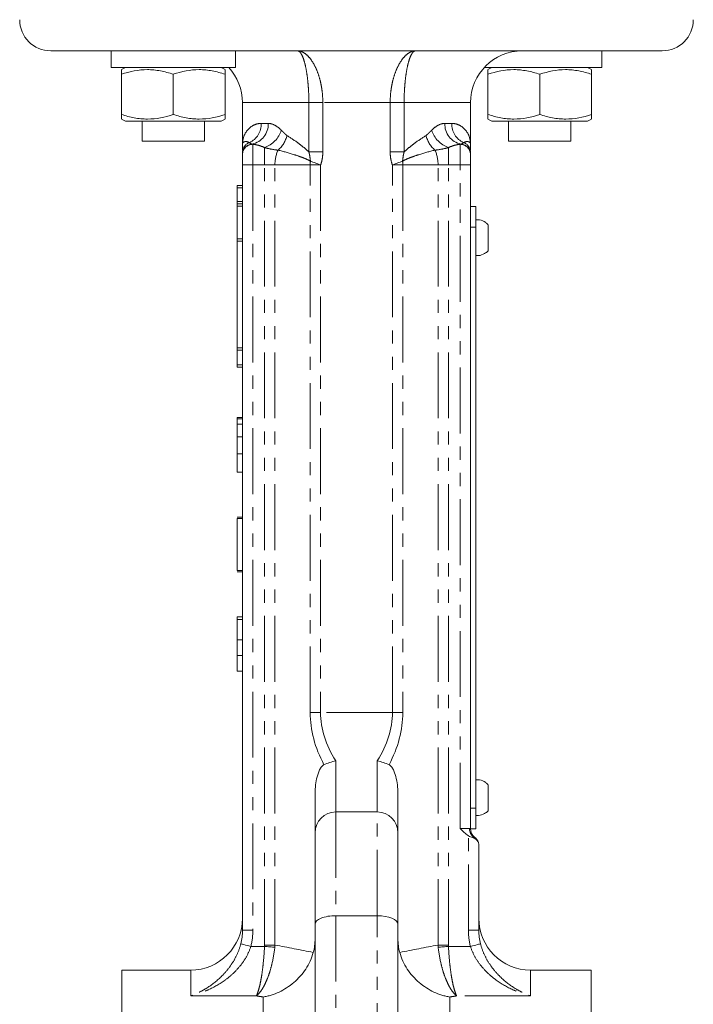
# Model space of a CAD drawing. Header units: millimetres. Extents: x -21 to 335, y -21 to 379.
# Tile 29 of 30: x 266 to 331, y 223 to 318. Entities that reach past the tile are written whole.
import ezdxf

# ---------------------------------------------------------------- set-up
doc = ezdxf.new("R2010")
doc.units = ezdxf.units.MM
doc.linetypes.add('PHANTOM', pattern=[12.7, 6.35, -1.27, 1.27, -1.27, 1.27, -1.27])

msp = doc.modelspace()

# ---------------------------------------------------------------- linework, layer by layer
at = {"color": 7, "linetype": 'Continuous', "lineweight": 15}
for p, q in [((274.886, 315.19), (269.064, 315.19)), ((274.886, 315.19), (274.886, 313.59)), ((280.967, 315.19), (274.886, 315.19)), ((328.064, 315.19), (280.967, 315.19)), ((286.886, 313.59), (286.886, 315.19)), ((322.242, 313.59), (322.242, 315.19)), ((286.886, 313.59), (274.886, 313.59)), ((276.261, 313.59), (275.886, 313.373)), ((285.886, 313.373), (285.511, 313.59)), ((322.242, 313.59), (310.898, 313.59)), ((311.617, 313.59), (311.242, 313.373)), ((321.242, 313.373), (320.867, 313.59)), ((275.886, 312.927), (275.886, 309.053)), ((280.886, 312.927), (280.886, 309.053)), ((285.886, 312.927), (285.886, 309.053)), ((311.242, 312.927), (311.242, 309.053)), ((316.242, 312.927), (316.242, 309.053)), ((321.242, 312.927), (321.242, 309.053)), ((287.564, 310.19), (287.564, 306.19)), ((309.564, 306.19), (309.564, 310.19)), ((275.886, 308.607), (276.261, 308.39)), ((285.511, 308.39), (285.886, 308.607)), ((311.242, 308.607), (311.617, 308.39)), ((320.867, 308.39), (321.242, 308.607)), ((276.261, 308.39), (280.886, 308.39)), ((277.886, 308.39), (277.886, 306.49)), ((280.886, 308.39), (285.511, 308.39)), ((283.886, 306.49), (283.886, 308.39)), ((311.617, 308.39), (316.242, 308.39)), ((313.242, 308.39), (313.242, 306.49)), ((316.242, 308.39), (320.867, 308.39)), ((319.242, 306.49), (319.242, 308.39)), ((283.886, 306.49), (277.886, 306.49)), ((313.449, 306.49), (313.242, 306.49)), ((319.242, 306.49), (313.449, 306.49)), ((287.564, 305.321), (287.564, 305.4)), ((287.564, 304.19), (287.564, 305.183)), ((309.564, 305.4), (309.564, 305.321)), ((309.564, 305.183), (309.564, 304.19)), ((287.564, 230.383), (287.564, 304.19)), ((309.564, 304.19), (309.564, 299.493)), ((287.064, 302.19), (287.564, 302.19)), ((287.064, 301.971), (287.064, 302.19)), ((287.064, 300.659), (287.064, 301.971)), ((287.064, 300.44), (287.064, 300.659)), ((287.064, 300.44), (287.564, 300.44)), ((287.064, 300.221), (287.064, 300.44)), ((287.064, 297.048), (287.064, 300.221)), ((310.064, 300.17), (309.564, 300.17)), ((310.064, 300.17), (310.064, 298.17)), ((309.564, 299.493), (309.564, 298.17)), ((309.564, 298.17), (309.564, 242.17)), ((310.064, 298.17), (310.064, 242.17)), ((287.064, 296.834), (287.064, 297.048)), ((287.064, 286.546), (287.064, 296.834)), ((287.064, 286.332), (287.064, 286.546)), ((287.064, 284.909), (287.064, 286.332)), ((287.064, 284.69), (287.064, 284.909)), ((287.064, 284.69), (287.564, 284.69)), ((287.064, 279.818), (287.564, 279.818)), ((287.064, 279.818), (287.064, 279.69)), ((287.064, 279.69), (287.564, 279.69)), ((287.064, 279.69), (287.064, 279.177)), ((287.064, 279.177), (287.564, 279.177)), ((287.064, 279.177), (287.064, 277.959)), ((287.064, 277.959), (287.564, 277.959)), ((287.064, 277.862), (287.064, 277.575)), ((287.064, 276.324), (287.564, 276.324)), ((287.064, 274.562), (287.564, 274.562)), ((287.064, 270.218), (287.564, 270.218)), ((287.064, 270.09), (287.064, 265.09)), ((287.064, 270.09), (287.564, 270.09)), ((287.064, 265.09), (287.564, 265.09)), ((287.064, 264.962), (287.564, 264.962)), ((287.064, 260.618), (287.564, 260.618)), ((287.064, 260.618), (287.064, 260.347)), ((287.064, 260.347), (287.564, 260.347)), ((287.064, 260.347), (287.064, 258.375)), ((287.064, 258.375), (287.564, 258.375)), ((287.064, 256.893), (287.564, 256.893)), ((287.064, 255.362), (287.564, 255.362)), ((294.564, 239.79), (294.564, 243.394)), ((302.564, 243.394), (302.564, 239.79)), ((309.564, 242.17), (309.564, 240.847)), ((310.064, 242.17), (310.064, 240.17)), ((300.564, 241.79), (296.564, 241.79)), ((309.564, 240.847), (309.564, 240.17)), ((294.564, 230.962), (294.564, 239.79)), ((302.564, 239.79), (302.564, 230.962)), ((310.064, 240.17), (309.564, 240.17)), ((310.364, 238.57), (310.364, 230.383)), ((300.564, 231.79), (296.564, 231.79)), ((294.564, 217.413), (294.564, 230.962)), ((302.564, 230.962), (302.564, 217.413)), ((282.564, 226.54), (275.914, 226.54)), ((275.914, 226.54), (275.914, 121.04)), ((321.214, 226.54), (315.364, 226.54)), ((321.214, 226.54), (321.214, 121.04))]:
    msp.add_line(p, q, dxfattribs=at)
at = {"color": 8, "linetype": 'PHANTOM', "lineweight": 0}
for p, q in [((293.968, 310.19), (287.564, 310.19)), ((293.968, 310.19), (295.314, 310.19)), ((293.968, 305.434), (293.968, 310.19)), ((301.814, 310.19), (295.314, 310.19)), ((295.314, 310.19), (295.314, 305.434)), ((303.16, 310.19), (301.814, 310.19)), ((301.814, 305.434), (301.814, 310.19)), ((309.564, 310.19), (303.16, 310.19)), ((303.16, 310.19), (303.16, 305.434)), ((289.378, 308.19), (290.039, 308.19)), ((307.089, 308.19), (307.749, 308.19)), ((288.564, 306.176), (288.564, 304.19)), ((289.698, 304.19), (289.698, 305.861)), ((307.43, 305.861), (307.43, 304.19)), ((308.564, 304.19), (308.564, 306.176)), ((293.968, 305.434), (295.314, 305.434)), ((303.16, 305.434), (301.814, 305.434)), ((288.564, 304.19), (287.564, 304.19)), ((288.564, 304.19), (288.564, 230.383)), ((289.698, 304.19), (288.564, 304.19)), ((289.698, 228.951), (289.698, 304.19)), ((290.698, 304.19), (289.698, 304.19)), ((290.698, 228.951), (290.698, 304.19)), ((294.1, 304.19), (290.698, 304.19)), ((294.1, 251.394), (294.1, 304.19)), ((294.1, 304.19), (295.1, 304.19)), ((295.1, 304.19), (295.1, 251.394)), ((302.028, 251.394), (302.028, 304.19)), ((303.028, 304.19), (302.028, 304.19)), ((303.028, 304.19), (303.028, 251.394)), ((306.43, 304.19), (303.028, 304.19)), ((306.43, 228.951), (306.43, 304.19)), ((307.43, 304.19), (306.43, 304.19)), ((307.43, 228.951), (307.43, 304.19)), ((308.564, 304.19), (307.43, 304.19)), ((308.564, 240.19), (308.564, 304.19)), ((309.564, 304.19), (308.564, 304.19)), ((287.064, 301.971), (287.564, 301.971)), ((287.064, 300.659), (287.564, 300.659)), ((287.064, 300.221), (287.564, 300.221)), ((310.064, 298.17), (309.564, 298.17)), ((287.064, 297.048), (287.564, 297.048)), ((287.064, 296.834), (287.564, 296.834)), ((287.064, 286.546), (287.564, 286.546)), ((287.064, 286.332), (287.564, 286.332)), ((287.064, 284.909), (287.564, 284.909)), ((294.1, 251.394), (295.1, 251.394)), ((302.028, 251.394), (295.1, 251.394)), ((303.028, 251.394), (302.028, 251.394)), ((296.564, 246.723), (296.564, 241.79)), ((300.564, 241.79), (300.564, 246.723)), ((310.064, 242.17), (309.564, 242.17)), ((296.564, 241.79), (296.564, 231.79)), ((300.564, 231.79), (300.564, 241.79)), ((308.564, 240.19), (309.464, 240.19)), ((309.364, 230.383), (309.364, 239.495)), ((296.564, 231.79), (296.564, 217.008)), ((300.564, 217.008), (300.564, 231.79)), ((288.564, 230.383), (287.564, 230.383)), ((309.364, 230.383), (310.364, 230.383)), ((288.366, 228.825), (289.693, 228.825)), ((289.698, 228.951), (290.698, 228.951)), ((306.43, 228.951), (307.43, 228.951)), ((307.435, 228.825), (309.561, 228.825)), ((282.564, 224.06), (282.564, 226.54)), ((315.364, 226.54), (315.364, 224.06)), ((288.894, 224.06), (282.564, 224.06)), ((289.564, 192.771), (289.564, 223.946)), ((307.564, 223.946), (307.564, 192.771)), ((315.364, 224.06), (308.234, 224.06))]:
    msp.add_line(p, q, dxfattribs=at)
at = {"color": 8, "linetype": 'PHANTOM', "lineweight": 0, "flags": 128}
for points in [[(294.116, 304.547), (294.228, 304.507), (294.345, 304.464), (294.465, 304.42), (294.589, 304.376), (294.714, 304.33), (294.842, 304.284), (294.97, 304.237), (295.1, 304.19)], [(303.012, 304.547), (302.899, 304.507), (302.783, 304.464), (302.662, 304.42), (302.539, 304.376), (302.414, 304.33), (302.286, 304.284), (302.157, 304.237), (302.028, 304.19)], [(288.366, 228.825), (288.184, 228.872), (288.007, 228.917), (287.844, 228.959), (287.7, 228.996), (287.579, 229.027), (287.487, 229.051), (287.426, 229.067), (287.399, 229.074)], [(290.681, 228.742), (290.566, 228.752), (290.449, 228.761), (290.327, 228.772), (290.204, 228.782), (290.078, 228.792), (289.95, 228.803), (289.822, 228.814), (289.693, 228.825)], [(307.435, 228.825), (307.306, 228.814), (307.177, 228.803), (307.05, 228.792), (306.924, 228.782), (306.8, 228.772), (306.679, 228.761), (306.561, 228.752), (306.447, 228.742)], [(309.561, 228.825), (309.744, 228.872), (309.92, 228.917), (310.084, 228.959), (310.228, 228.996), (310.349, 229.027), (310.441, 229.051), (310.502, 229.067), (310.528, 229.074)]]:
    msp.add_lwpolyline(points, dxfattribs=at)
at = {"color": 7, "linetype": 'Continuous', "lineweight": 15}
for centre, radius, start, end in [((269.064, 318.19), 3, 180, 270), ((328.064, 318.19), 3, 270, 0), ((314.564, 310.19), 5, 90, 180), ((282.564, 310.19), 5, 0, 42.84364), ((296.564, 239.79), 2, 90, 180), ((300.564, 239.79), 2, 0, 90), ((310.564, 240.17), 1, 180, 233.1301), ((309.364, 238.57), 1, 16.86649, 53.1301), ((282.564, 231.54), 5, 270, 0), ((315.364, 231.54), 5, 180, 270)]:
    msp.add_arc(centre, radius, start, end, dxfattribs=at)
at = {"color": 8, "linetype": 'PHANTOM', "lineweight": 0}
for centre, radius, start, end in [((287.373, 308.143), 2.006, 295.30547, 1.33624), ((288.122, 308.088), 1.919, 280.53744, 3.04913), ((309.006, 308.088), 1.919, 176.95087, 259.46256), ((309.755, 308.143), 2.006, 178.66376, 244.69453), ((288.795, 308.352), 2.65, 289.92638, 341.95528), ((289.263, 307.625), 2.656, 310.66662, 347.07636), ((307.865, 307.625), 2.656, 192.92364, 229.33338), ((308.333, 308.352), 2.65, 198.04472, 250.07362), ((288.551, 305.396), 0.988, 108.959, 179.77487), ((288.563, 305.206), 0.999, 95.162, 179.9679), ((288.56, 305.179), 0.996, 89.79792, 179.79693), ((308.567, 305.179), 0.996, 0.20307, 90.20208), ((308.565, 305.206), 0.999, 0.0321, 84.838), ((308.576, 305.396), 0.988, 0.22513, 71.041), ((293.938, 304.256), 3.241, 155.29011, 181.16446), ((303.19, 304.256), 3.241, 358.83554, 24.70989), ((298.056, 304.191), 3.957, 174.82951, 180.01247), ((299.071, 304.191), 3.957, 359.98753, 5.17049), ((310.497, 240.175), 1.033, 179.16161, 232.22018), ((309.389, 238.497), 0.984, 33.73891, 61.12661)]:
    msp.add_arc(centre, radius, start, end, dxfattribs=at)
for centre, major_axis, ratio, start_param, end_param in [((323.545, 251.394), (29.445, 0), 0.57735, 3.141593, 3.442969), ((324.545, 251.394), (29.445, 0), 0.509427, 3.141593, 3.458266), ((272.583, 251.394), (29.445, 0), 0.509427, 5.966512, 6.283185), ((273.583, 251.394), (29.445, 0), 0.57735, 5.981809, 6.283185), ((261.083, 173.79), (100.026, 0), 0.57735, 1.231295, 1.27022), ((336.045, 173.79), (100.026, 0), 0.57735, 1.871372, 1.910298), ((258.583, 173.79), (100.026, 0), 0.527363, 1.25589, 1.262925), ((338.545, 173.79), (100.026, 0), 0.527363, 1.878667, 1.885703)]:
    msp.add_ellipse(centre, major_axis=major_axis, ratio=ratio, start_param=start_param, end_param=end_param, dxfattribs=at)
at = {"color": 7, "linetype": 'Continuous', "lineweight": 15}
for centre, start_param, end_param in [((296.564, 230.962), 1.570796, 3.141593), ((300.564, 230.962), 0, 1.570796)]:
    msp.add_ellipse(centre, major_axis=(2, 0), ratio=0.414214, start_param=start_param, end_param=end_param, dxfattribs=at)
at = {"color": 8, "linetype": 'PHANTOM', "lineweight": 0}
for points, knots in [([(295.314, 310.19), (295.314, 310.539), (295.294, 310.882), (295.237, 311.383), (295.214, 311.548), (295.158, 311.875), (295.125, 312.036), (295.018, 312.5), (294.931, 312.79), (294.733, 313.333), (294.622, 313.585), (294.382, 314.035), (294.254, 314.234), (293.991, 314.576), (293.855, 314.72), (293.573, 314.954), (293.43, 315.042), (293.146, 315.16), (293.004, 315.19), (292.861, 315.19)], [0, 0, 0, 0, 0.125, 0.125, 0.1875, 0.1875, 0.25, 0.25, 0.375, 0.375, 0.5, 0.5, 0.625, 0.625, 0.75, 0.75, 0.875, 0.875, 1, 1, 1, 1]), ([(293.968, 310.19), (293.968, 310.541), (293.96, 310.885), (293.936, 311.388), (293.926, 311.553), (293.902, 311.88), (293.888, 312.041), (293.842, 312.505), (293.805, 312.795), (293.72, 313.336), (293.671, 313.586), (293.566, 314.034), (293.509, 314.233), (293.391, 314.574), (293.329, 314.718), (293.199, 314.953), (293.133, 315.041), (292.998, 315.16), (292.93, 315.19), (292.861, 315.19)], [0, 0, 0, 0, 0.125, 0.125, 0.1875, 0.1875, 0.25, 0.25, 0.375, 0.375, 0.5, 0.5, 0.625, 0.625, 0.75, 0.75, 0.875, 0.875, 1, 1, 1, 1]), ([(301.814, 310.19), (301.814, 310.539), (301.834, 310.882), (301.891, 311.383), (301.914, 311.548), (301.97, 311.875), (302.002, 312.036), (302.11, 312.5), (302.196, 312.79), (302.395, 313.333), (302.506, 313.585), (302.745, 314.035), (302.873, 314.234), (303.137, 314.576), (303.273, 314.72), (303.555, 314.954), (303.697, 315.042), (303.982, 315.16), (304.124, 315.19), (304.267, 315.19)], [0, 0, 0, 0, 0.125, 0.125, 0.1875, 0.1875, 0.25, 0.25, 0.375, 0.375, 0.5, 0.5, 0.625, 0.625, 0.75, 0.75, 0.875, 0.875, 1, 1, 1, 1]), ([(303.16, 310.19), (303.16, 310.541), (303.168, 310.885), (303.192, 311.388), (303.202, 311.553), (303.226, 311.88), (303.24, 312.041), (303.285, 312.505), (303.322, 312.795), (303.408, 313.336), (303.456, 313.586), (303.561, 314.034), (303.618, 314.233), (303.737, 314.574), (303.799, 314.718), (303.928, 314.953), (303.995, 315.041), (304.13, 315.16), (304.198, 315.19), (304.267, 315.19)], [0, 0, 0, 0, 0.125, 0.125, 0.1875, 0.1875, 0.25, 0.25, 0.375, 0.375, 0.5, 0.5, 0.625, 0.625, 0.75, 0.75, 0.875, 0.875, 1, 1, 1, 1]), ([(289.378, 308.19), (289.223, 308.19), (289.078, 308.168), (288.811, 308.096), (288.687, 308.045), (288.347, 307.859), (288.159, 307.692), (287.859, 307.311), (287.748, 307.099), (287.638, 306.766), (287.61, 306.653), (287.573, 306.423), (287.564, 306.307), (287.564, 306.19)], [0, 0, 0, 0, 0.125, 0.125, 0.25, 0.25, 0.5, 0.5, 0.75, 0.75, 0.875, 0.875, 1, 1, 1, 1]), ([(290.039, 308.19), (290.242, 308.19), (290.457, 308.129), (290.778, 307.961), (290.886, 307.893), (291.101, 307.731), (291.209, 307.637), (291.315, 307.531)], [0, 0, 0, 0, 0.5, 0.5, 0.75, 0.75, 1, 1, 1, 1]), ([(305.813, 307.531), (306.025, 307.742), (306.24, 307.904), (306.67, 308.129), (306.886, 308.19), (307.089, 308.19)], [0, 0, 0, 0, 0.5, 0.5, 1, 1, 1, 1]), ([(307.749, 308.19), (307.904, 308.19), (308.049, 308.168), (308.317, 308.096), (308.44, 308.045), (308.781, 307.859), (308.969, 307.692), (309.269, 307.311), (309.38, 307.099), (309.49, 306.766), (309.518, 306.653), (309.555, 306.423), (309.564, 306.307), (309.564, 306.19)], [0, 0, 0, 0, 0.125, 0.125, 0.25, 0.25, 0.5, 0.5, 0.75, 0.75, 0.875, 0.875, 1, 1, 1, 1]), ([(291.315, 307.531), (291.401, 307.446), (291.487, 307.355), (291.663, 307.18), (291.752, 307.094), (291.852, 307.031)], [0, 0, 0, 0, 0.5, 0.5, 1, 1, 1, 1]), ([(291.852, 307.031), (292.191, 306.815), (292.541, 306.578), (293.074, 306.187), (293.253, 306.05), (293.612, 305.759), (293.792, 305.605), (293.968, 305.434)], [0, 0, 0, 0, 0.5, 0.5, 0.75, 0.75, 1, 1, 1, 1]), ([(303.16, 305.434), (303.336, 305.605), (303.516, 305.759), (303.875, 306.05), (304.054, 306.187), (304.587, 306.578), (304.936, 306.815), (305.276, 307.031)], [0, 0, 0, 0, 0.25, 0.25, 0.5, 0.5, 1, 1, 1, 1]), ([(305.276, 307.031), (305.375, 307.094), (305.465, 307.18), (305.641, 307.355), (305.727, 307.446), (305.813, 307.531)], [0, 0, 0, 0, 0.5, 0.5, 1, 1, 1, 1]), ([(288.231, 306.33), (288.107, 306.405), (288.008, 306.431), (287.841, 306.444), (287.774, 306.43), (287.615, 306.36), (287.564, 306.274), (287.564, 306.19)], [0, 0, 0, 0, 0.25, 0.25, 0.5, 0.5, 1, 1, 1, 1]), ([(289.698, 305.861), (289.508, 305.946), (289.318, 306.015), (288.94, 306.12), (288.751, 306.157), (288.564, 306.176)], [0, 0, 0, 0, 0.5, 0.5, 1, 1, 1, 1]), ([(290.994, 305.611), (290.791, 305.632), (290.578, 305.663), (290.141, 305.746), (289.918, 305.799), (289.698, 305.861)], [0, 0, 0, 0, 0.5, 0.5, 1, 1, 1, 1]), ([(307.43, 305.861), (307.21, 305.799), (306.986, 305.746), (306.55, 305.663), (306.337, 305.632), (306.134, 305.611)], [0, 0, 0, 0, 0.5, 0.5, 1, 1, 1, 1]), ([(308.564, 306.176), (308.377, 306.157), (308.188, 306.12), (307.81, 306.015), (307.62, 305.946), (307.43, 305.861)], [0, 0, 0, 0, 0.5, 0.5, 1, 1, 1, 1]), ([(308.897, 306.33), (309.021, 306.405), (309.12, 306.431), (309.287, 306.444), (309.354, 306.43), (309.513, 306.36), (309.564, 306.274), (309.564, 306.19)], [0, 0, 0, 0, 0.25, 0.25, 0.5, 0.5, 1, 1, 1, 1]), ([(294.116, 304.547), (293.991, 304.625), (293.86, 304.688), (293.598, 304.804), (293.466, 304.856), (293.071, 305.004), (292.807, 305.092), (292.021, 305.339), (291.503, 305.482), (290.994, 305.611)], [0, 0, 0, 0, 0.125, 0.125, 0.25, 0.25, 0.5, 0.5, 1, 1, 1, 1]), ([(294.116, 304.547), (294.098, 304.695), (294.088, 304.846), (294.042, 305.143), (294.01, 305.289), (293.968, 305.434)], [0, 0, 0, 0, 0.5, 0.5, 1, 1, 1, 1]), ([(295.314, 305.434), (295.314, 305.223), (295.297, 305.012), (295.227, 304.594), (295.172, 304.389), (295.1, 304.19)], [0, 0, 0, 0, 0.5, 0.5, 1, 1, 1, 1]), ([(302.028, 304.19), (301.955, 304.39), (301.901, 304.596), (301.831, 305.012), (301.814, 305.222), (301.814, 305.434)], [0, 0, 0, 0, 0.5, 0.5, 1, 1, 1, 1]), ([(306.134, 305.611), (305.625, 305.482), (305.107, 305.339), (304.322, 305.092), (304.058, 305.005), (303.663, 304.856), (303.531, 304.804), (303.268, 304.688), (303.137, 304.625), (303.012, 304.547)], [0, 0, 0, 0, 0.5, 0.5, 0.75, 0.75, 0.875, 0.875, 1, 1, 1, 1]), ([(303.16, 305.434), (303.118, 305.289), (303.085, 305.143), (303.04, 304.846), (303.029, 304.695), (303.012, 304.547)], [0, 0, 0, 0, 0.5, 0.5, 1, 1, 1, 1]), ([(309.464, 240.19), (309.497, 240.19), (309.522, 240.184), (309.555, 240.174), (309.564, 240.17), (309.564, 240.17)], [0, 0, 0, 0, 0.5, 0.5, 1, 1, 1, 1]), ([(309.864, 239.359), (309.906, 239.363), (309.927, 239.366), (309.957, 239.369), (309.964, 239.37), (309.964, 239.37)], [0, 0, 0, 0, 0.5, 0.5, 1, 1, 1, 1]), ([(287.399, 229.074), (287.309, 228.718), (287.187, 228.384), (286.898, 227.75), (286.728, 227.446), (286.365, 226.892), (286.171, 226.637), (285.763, 226.161), (285.548, 225.94), (284.894, 225.337), (284.442, 225.005), (283.744, 224.587), (283.509, 224.462), (283.155, 224.295), (283.037, 224.243), (282.801, 224.146), (282.681, 224.101), (282.564, 224.06)], [0, 0, 0, 0, 0.125, 0.125, 0.25, 0.25, 0.375, 0.375, 0.5, 0.5, 0.75, 0.75, 0.875, 0.875, 0.9375, 0.9375, 1, 1, 1, 1]), ([(288.366, 228.825), (288.258, 228.473), (288.112, 228.145), (287.767, 227.523), (287.564, 227.228), (287.13, 226.69), (286.898, 226.444), (286.41, 225.987), (286.152, 225.777), (285.368, 225.205), (284.824, 224.896), (283.985, 224.516), (283.702, 224.405), (283.276, 224.259), (283.134, 224.214), (282.849, 224.132), (282.705, 224.094), (282.564, 224.06)], [0, 0, 0, 0, 0.125, 0.125, 0.25, 0.25, 0.375, 0.375, 0.5, 0.5, 0.75, 0.75, 0.875, 0.875, 0.9375, 0.9375, 1, 1, 1, 1]), ([(289.693, 228.825), (289.666, 228.29), (289.626, 227.77), (289.548, 227.013), (289.52, 226.769), (289.458, 226.302), (289.424, 226.079), (289.353, 225.653), (289.315, 225.453), (289.237, 225.086), (289.196, 224.917), (289.113, 224.611), (289.069, 224.474), (289.004, 224.297), (288.982, 224.243), (288.938, 224.144), (288.916, 224.099), (288.894, 224.06)], [0, 0, 0, 0, 0.25, 0.25, 0.375, 0.375, 0.5, 0.5, 0.625, 0.625, 0.75, 0.75, 0.875, 0.875, 0.9375, 0.9375, 1, 1, 1, 1]), ([(307.435, 228.825), (307.462, 228.29), (307.501, 227.77), (307.579, 227.013), (307.608, 226.769), (307.67, 226.302), (307.703, 226.079), (307.775, 225.653), (307.813, 225.453), (307.891, 225.086), (307.931, 224.917), (308.015, 224.611), (308.058, 224.474), (308.124, 224.297), (308.146, 224.243), (308.19, 224.144), (308.212, 224.099), (308.234, 224.06)], [0, 0, 0, 0, 0.25, 0.25, 0.375, 0.375, 0.5, 0.5, 0.625, 0.625, 0.75, 0.75, 0.875, 0.875, 0.9375, 0.9375, 1, 1, 1, 1]), ([(309.561, 228.825), (309.67, 228.473), (309.815, 228.145), (310.161, 227.523), (310.364, 227.228), (310.798, 226.69), (311.03, 226.444), (311.518, 225.987), (311.776, 225.777), (312.56, 225.205), (313.103, 224.896), (313.943, 224.516), (314.226, 224.405), (314.652, 224.259), (314.794, 224.214), (315.079, 224.132), (315.222, 224.094), (315.364, 224.06)], [0, 0, 0, 0, 0.125, 0.125, 0.25, 0.25, 0.375, 0.375, 0.5, 0.5, 0.75, 0.75, 0.875, 0.875, 0.9375, 0.9375, 1, 1, 1, 1]), ([(310.528, 229.074), (310.619, 228.718), (310.741, 228.384), (311.03, 227.75), (311.2, 227.446), (311.563, 226.892), (311.757, 226.637), (312.165, 226.161), (312.38, 225.94), (313.033, 225.337), (313.486, 225.005), (314.184, 224.587), (314.419, 224.462), (314.773, 224.295), (314.891, 224.243), (315.127, 224.146), (315.246, 224.101), (315.364, 224.06)], [0, 0, 0, 0, 0.125, 0.125, 0.25, 0.25, 0.375, 0.375, 0.5, 0.5, 0.75, 0.75, 0.875, 0.875, 0.9375, 0.9375, 1, 1, 1, 1]), ([(290.681, 228.742), (290.621, 228.21), (290.533, 227.694), (290.359, 226.945), (290.295, 226.703), (290.156, 226.243), (290.082, 226.024), (289.922, 225.605), (289.837, 225.409), (289.662, 225.05), (289.572, 224.885), (289.384, 224.588), (289.287, 224.455), (289.141, 224.286), (289.092, 224.234), (288.993, 224.14), (288.943, 224.097), (288.894, 224.06)], [0, 0, 0, 0, 0.25, 0.25, 0.375, 0.375, 0.5, 0.5, 0.625, 0.625, 0.75, 0.75, 0.875, 0.875, 0.9375, 0.9375, 1, 1, 1, 1]), ([(306.447, 228.742), (306.507, 228.21), (306.595, 227.694), (306.769, 226.945), (306.833, 226.703), (306.971, 226.243), (307.046, 226.024), (307.206, 225.605), (307.291, 225.409), (307.466, 225.05), (307.556, 224.885), (307.744, 224.588), (307.841, 224.455), (307.987, 224.286), (308.036, 224.234), (308.135, 224.14), (308.185, 224.097), (308.234, 224.06)], [0, 0, 0, 0, 0.25, 0.25, 0.375, 0.375, 0.5, 0.5, 0.625, 0.625, 0.75, 0.75, 0.875, 0.875, 0.9375, 0.9375, 1, 1, 1, 1])]:
    msp.add_open_spline(points, degree=3, knots=knots, dxfattribs=at)
at = {"color": 7, "linetype": 'Continuous', "lineweight": 15}
for points, knots in [([(275.886, 312.927), (276.703, 313.199), (277.531, 313.373), (278.594, 313.374), (278.808, 313.363), (279.23, 313.323), (279.44, 313.292), (280.065, 313.176), (280.478, 313.063), (280.886, 312.927)], [0, 0, 0, 0, 0.5, 0.5, 0.625, 0.625, 0.75, 0.75, 1, 1, 1, 1]), ([(275.886, 313.343), (275.886, 313.35), (275.886, 313.372), (275.886, 313.19), (275.886, 312.994), (275.886, 312.927)], [0, 0, 0, 0, 0.222973, 0.734378, 1, 1, 1, 1]), ([(280.886, 312.927), (281.703, 313.199), (282.531, 313.373), (283.594, 313.374), (283.808, 313.363), (284.23, 313.323), (284.44, 313.292), (285.065, 313.176), (285.478, 313.063), (285.886, 312.927)], [0, 0, 0, 0, 0.5, 0.5, 0.625, 0.625, 0.75, 0.75, 1, 1, 1, 1]), ([(285.886, 312.927), (285.886, 312.994), (285.886, 313.187), (285.886, 313.37), (285.886, 313.348), (285.886, 313.342)], [0, 0, 0, 0, 0.2656119, 0.7641821, 1, 1, 1, 1]), ([(311.242, 312.927), (312.058, 313.199), (312.887, 313.373), (313.949, 313.374), (314.163, 313.363), (314.585, 313.323), (314.795, 313.292), (315.421, 313.176), (315.833, 313.063), (316.242, 312.927)], [0, 0, 0, 0, 0.5, 0.5, 0.625, 0.625, 0.75, 0.75, 1, 1, 1, 1]), ([(311.242, 313.343), (311.242, 313.35), (311.242, 313.372), (311.242, 313.19), (311.242, 312.994), (311.242, 312.927)], [0, 0, 0, 0, 0.222973, 0.734378, 1, 1, 1, 1]), ([(316.242, 312.927), (317.058, 313.199), (317.887, 313.373), (318.949, 313.374), (319.163, 313.363), (319.585, 313.323), (319.795, 313.292), (320.421, 313.176), (320.833, 313.063), (321.242, 312.927)], [0, 0, 0, 0, 0.5, 0.5, 0.625, 0.625, 0.75, 0.75, 1, 1, 1, 1]), ([(321.242, 312.927), (321.242, 312.994), (321.242, 313.187), (321.242, 313.37), (321.242, 313.348), (321.242, 313.342)], [0, 0, 0, 0, 0.265612, 0.764182, 1, 1, 1, 1]), ([(280.886, 309.053), (280.07, 308.781), (279.241, 308.607), (278.178, 308.606), (277.965, 308.617), (277.542, 308.657), (277.333, 308.688), (276.707, 308.804), (276.295, 308.917), (275.886, 309.053)], [0, 0, 0, 0, 0.5, 0.5, 0.625, 0.625, 0.75, 0.75, 1, 1, 1, 1]), ([(275.886, 309.053), (275.886, 308.986), (275.886, 308.793), (275.886, 308.61), (275.886, 308.632), (275.886, 308.638)], [0, 0, 0, 0, 0.265612, 0.764182, 1, 1, 1, 1]), ([(285.886, 309.053), (285.07, 308.781), (284.241, 308.607), (283.178, 308.606), (282.965, 308.617), (282.542, 308.657), (282.333, 308.688), (281.707, 308.804), (281.295, 308.917), (280.886, 309.053)], [0, 0, 0, 0, 0.5, 0.5, 0.625, 0.625, 0.75, 0.75, 1, 1, 1, 1]), ([(285.886, 308.637), (285.886, 308.63), (285.886, 308.608), (285.886, 308.79), (285.886, 308.986), (285.886, 309.053)], [0, 0, 0, 0, 0.222973, 0.734378, 1, 1, 1, 1]), ([(316.242, 309.053), (315.425, 308.781), (314.597, 308.607), (313.534, 308.606), (313.32, 308.617), (312.898, 308.657), (312.688, 308.688), (312.062, 308.804), (311.65, 308.917), (311.242, 309.053)], [0, 0, 0, 0, 0.5, 0.5, 0.625, 0.625, 0.75, 0.75, 1, 1, 1, 1]), ([(311.242, 309.053), (311.242, 308.986), (311.242, 308.793), (311.242, 308.61), (311.242, 308.632), (311.242, 308.638)], [0, 0, 0, 0, 0.265613, 0.764182, 1, 1, 1, 1]), ([(321.242, 309.053), (320.425, 308.781), (319.597, 308.607), (318.534, 308.606), (318.32, 308.617), (317.898, 308.657), (317.688, 308.688), (317.062, 308.804), (316.65, 308.917), (316.242, 309.053)], [0, 0, 0, 0, 0.5, 0.5, 0.625, 0.625, 0.75, 0.75, 1, 1, 1, 1]), ([(321.242, 308.637), (321.242, 308.63), (321.242, 308.608), (321.242, 308.79), (321.242, 308.986), (321.242, 309.053)], [0, 0, 0, 0, 0.222973, 0.734378, 1, 1, 1, 1]), ([(287.564, 305.635), (287.564, 305.72), (287.564, 305.956), (287.564, 306.079), (287.564, 306.179), (287.564, 306.189), (287.564, 306.19)], [0, 0, 0, 0, 0.338023, 0.929436, 0.995589, 1, 1, 1, 1]), ([(309.564, 306.19), (309.564, 306.189), (309.564, 306.188), (309.564, 306.184), (309.564, 306.171), (309.564, 306.116), (309.564, 306.017), (309.564, 305.884), (309.564, 305.722), (309.564, 305.635)], [0, 0, 0, 0, 0.004411, 0.008724, 0.025975, 0.094981, 0.371006, 0.661978, 1, 1, 1, 1]), ([(311.244, 298.423), (311.176, 298.495), (310.96, 298.722), (310.528, 298.902), (310.189, 298.893), (310.063, 298.889)], [0, 0, 0, 0, 0.2265742, 0.7142918, 1, 1, 1, 1]), ([(311.264, 295.912), (311.264, 295.908), (311.264, 295.891), (311.264, 296.009), (311.264, 296.255), (311.264, 296.614), (311.264, 296.938), (311.264, 297.268), (311.264, 297.6), (311.264, 297.981), (311.264, 298.269), (311.264, 298.422), (311.264, 298.437), (311.264, 298.444)], [0, 0, 0, 0, 0.036969, 0.144316, 0.251664, 0.359011, 0.466359, 0.499998, 0.607346, 0.714692, 0.82204, 0.929388, 1, 1, 1, 1]), ([(310.064, 295.45), (310.159, 295.443), (310.453, 295.419), (310.872, 295.603), (311.173, 295.79), (311.272, 295.904), (311.273, 295.905)], [0, 0, 0, 0, 0.212321, 0.659631, 0.99711, 1, 1, 1, 1]), ([(287.064, 277.959), (287.064, 277.958), (287.064, 277.956), (287.064, 277.933), (287.064, 277.897), (287.064, 277.847), (287.064, 277.783), (287.064, 277.702), (287.064, 277.609), (287.064, 277.501), (287.064, 277.383), (287.064, 277.255), (287.064, 277.12), (287.064, 276.976), (287.064, 276.825), (287.064, 276.665), (287.064, 276.497), (287.064, 276.382), (287.064, 276.324)], [0, 0, 0, 0, 0.065808, 0.129394, 0.190894, 0.251281, 0.310815, 0.370371, 0.430768, 0.492881, 0.555104, 0.616067, 0.677256, 0.73826, 0.800762, 0.864778, 0.931045, 1, 1, 1, 1]), ([(287.064, 276.324), (287.064, 276.283), (287.064, 276.202), (287.064, 276.082), (287.064, 275.964), (287.064, 275.849), (287.064, 275.737), (287.064, 275.627), (287.064, 275.52), (287.064, 275.415), (287.064, 275.315), (287.064, 275.221), (287.064, 275.132), (287.064, 275.05), (287.064, 274.974), (287.064, 274.904), (287.064, 274.839), (287.064, 274.781), (287.064, 274.728), (287.064, 274.685), (287.064, 274.646), (287.064, 274.616), (287.064, 274.591), (287.064, 274.575), (287.064, 274.563), (287.064, 274.562), (287.064, 274.562)], [0, 0, 0, 0, 0.044014, 0.087434, 0.130118, 0.172554, 0.214555, 0.256298, 0.298438, 0.340849, 0.382715, 0.423924, 0.464246, 0.504074, 0.543862, 0.583567, 0.623094, 0.663229, 0.703551, 0.743938, 0.784541, 0.82575, 0.867757, 0.910745, 0.954914, 1, 1, 1, 1]), ([(287.064, 258.375), (287.064, 258.373), (287.064, 258.371), (287.064, 258.35), (287.064, 258.317), (287.064, 258.27), (287.064, 258.209), (287.064, 258.136), (287.064, 258.048), (287.064, 257.949), (287.064, 257.839), (287.064, 257.723), (287.064, 257.6), (287.064, 257.471), (287.064, 257.335), (287.064, 257.193), (287.064, 257.045), (287.064, 256.944), (287.064, 256.893)], [0, 0, 0, 0, 0.065231, 0.128405, 0.190067, 0.250943, 0.311546, 0.372863, 0.435024, 0.499072, 0.563091, 0.62551, 0.68668, 0.747283, 0.808563, 0.870742, 0.934341, 1, 1, 1, 1]), ([(287.064, 256.893), (287.064, 256.823), (287.064, 256.686), (287.064, 256.485), (287.064, 256.294), (287.064, 256.115), (287.064, 255.95), (287.064, 255.803), (287.064, 255.672), (287.064, 255.562), (287.064, 255.473), (287.064, 255.409), (287.064, 255.369), (287.064, 255.364), (287.064, 255.362)], [0, 0, 0, 0, 0.085948, 0.169125, 0.250399, 0.33229, 0.413364, 0.494172, 0.576022, 0.660757, 0.745783, 0.830044, 0.914028, 1, 1, 1, 1]), ([(294.564, 243.394), (294.564, 243.665), (294.576, 243.935), (294.626, 244.468), (294.664, 244.733), (294.776, 245.256), (294.849, 245.518), (295.009, 245.883), (295.071, 246), (295.222, 246.206), (295.315, 246.298), (295.427, 246.348)], [0, 0, 0, 0, 0.25, 0.25, 0.5, 0.5, 0.75, 0.75, 0.875, 0.875, 1, 1, 1, 1]), ([(295.427, 246.348), (295.595, 246.423), (295.777, 246.492), (296.164, 246.619), (296.364, 246.675), (296.564, 246.723)], [0, 0, 0, 0, 0.5, 0.5, 1, 1, 1, 1]), ([(301.701, 246.348), (301.532, 246.423), (301.352, 246.491), (300.966, 246.618), (300.763, 246.676), (300.564, 246.723)], [0, 0, 0, 0, 0.5, 0.5, 1, 1, 1, 1]), ([(301.701, 246.348), (301.813, 246.298), (301.904, 246.208), (302.057, 246.001), (302.119, 245.883), (302.278, 245.52), (302.35, 245.264), (302.462, 244.74), (302.501, 244.471), (302.552, 243.935), (302.564, 243.665), (302.564, 243.394)], [0, 0, 0, 0, 0.125, 0.125, 0.25, 0.25, 0.5, 0.5, 0.75, 0.75, 1, 1, 1, 1]), ([(311.244, 244.423), (311.176, 244.495), (310.96, 244.722), (310.528, 244.902), (310.189, 244.893), (310.063, 244.889)], [0, 0, 0, 0, 0.226575, 0.714291, 1, 1, 1, 1]), ([(311.264, 241.912), (311.264, 241.908), (311.264, 241.891), (311.264, 242.009), (311.264, 242.255), (311.264, 242.614), (311.264, 242.938), (311.264, 243.268), (311.264, 243.6), (311.264, 243.981), (311.264, 244.269), (311.264, 244.422), (311.264, 244.437), (311.264, 244.444)], [0, 0, 0, 0, 0.036969, 0.144316, 0.251665, 0.359012, 0.466358, 0.499999, 0.607345, 0.714693, 0.82204, 0.929387, 1, 1, 1, 1]), ([(310.064, 241.45), (310.159, 241.443), (310.453, 241.419), (310.872, 241.603), (311.173, 241.79), (311.272, 241.904), (311.273, 241.905)], [0, 0, 0, 0, 0.212321, 0.659631, 0.99711, 1, 1, 1, 1]), ([(309.364, 239.495), (309.216, 239.591), (309.077, 239.703), (308.814, 239.94), (308.688, 240.066), (308.564, 240.19)], [0, 0, 0, 0, 0.5, 0.5, 1, 1, 1, 1]), ([(310.207, 239.043), (310.264, 238.977), (310.302, 238.902), (310.352, 238.742), (310.364, 238.657), (310.364, 238.57)], [0, 0, 0, 0, 0.5, 0.5, 1, 1, 1, 1]), ([(294.393, 228.244), (294.317, 227.959), (294.217, 227.684), (293.974, 227.15), (293.829, 226.89), (293.504, 226.396), (293.325, 226.164), (292.938, 225.729), (292.728, 225.525), (292.29, 225.152), (292.062, 224.984), (291.589, 224.681), (291.342, 224.545), (290.844, 224.312), (290.591, 224.214), (290.209, 224.093), (290.081, 224.057), (289.823, 223.995), (289.692, 223.968), (289.564, 223.946)], [0, 0, 0, 0, 0.125, 0.125, 0.25, 0.25, 0.375, 0.375, 0.5, 0.5, 0.625, 0.625, 0.75, 0.75, 0.875, 0.875, 0.9375, 0.9375, 1, 1, 1, 1]), ([(302.734, 228.244), (302.811, 227.959), (302.911, 227.684), (303.154, 227.15), (303.298, 226.89), (303.624, 226.396), (303.802, 226.164), (304.19, 225.729), (304.4, 225.525), (304.838, 225.152), (305.066, 224.984), (305.539, 224.681), (305.785, 224.545), (306.284, 224.312), (306.536, 224.214), (306.919, 224.093), (307.047, 224.057), (307.304, 223.995), (307.435, 223.968), (307.564, 223.946)], [0, 0, 0, 0, 0.125, 0.125, 0.25, 0.25, 0.375, 0.375, 0.5, 0.5, 0.625, 0.625, 0.75, 0.75, 0.875, 0.875, 0.9375, 0.9375, 1, 1, 1, 1])]:
    msp.add_open_spline(points, degree=3, knots=knots, dxfattribs=at)
at = {"color": 8, "linetype": 'PHANTOM', "lineweight": 0}
for points in [[(288.231, 306.33), (288.307, 306.267), (288.388, 306.221), (288.473, 306.201)], [(288.473, 306.201), (288.503, 306.198), (288.534, 306.189), (288.564, 306.176)], [(308.564, 306.176), (308.594, 306.189), (308.624, 306.198), (308.655, 306.201)], [(308.655, 306.201), (308.74, 306.221), (308.821, 306.267), (308.897, 306.33)], [(309.755, 239.321), (309.796, 239.336), (309.833, 239.348), (309.864, 239.359)], [(288.564, 230.383), (288.564, 229.855), (288.498, 229.336), (288.366, 228.825)], [(309.561, 228.825), (309.43, 229.336), (309.364, 229.855), (309.364, 230.383)], [(289.693, 228.825), (289.696, 228.867), (289.698, 228.909), (289.698, 228.951)], [(290.698, 228.951), (290.694, 228.881), (290.688, 228.811), (290.681, 228.742)], [(306.43, 228.951), (306.434, 228.881), (306.439, 228.811), (306.447, 228.742)], [(307.43, 228.951), (307.43, 228.909), (307.432, 228.867), (307.435, 228.825)]]:
    msp.add_open_spline(points, degree=3, dxfattribs=at)
at = {"color": 7, "linetype": 'Continuous', "lineweight": 15}
for points in [[(309.364, 239.495), (309.488, 239.415), (309.624, 239.36), (309.755, 239.321)], [(309.755, 239.321), (309.954, 239.261), (310.106, 239.162), (310.207, 239.043)], [(287.399, 229.074), (287.509, 229.503), (287.564, 229.94), (287.564, 230.383)], [(310.364, 230.383), (310.364, 229.94), (310.419, 229.503), (310.528, 229.074)], [(294.393, 228.244), (294.509, 228.672), (294.564, 229.11), (294.564, 229.558)], [(302.564, 229.558), (302.564, 229.11), (302.619, 228.672), (302.734, 228.244)]]:
    msp.add_open_spline(points, degree=3, dxfattribs=at)

doc.saveas('drawing.dxf')
